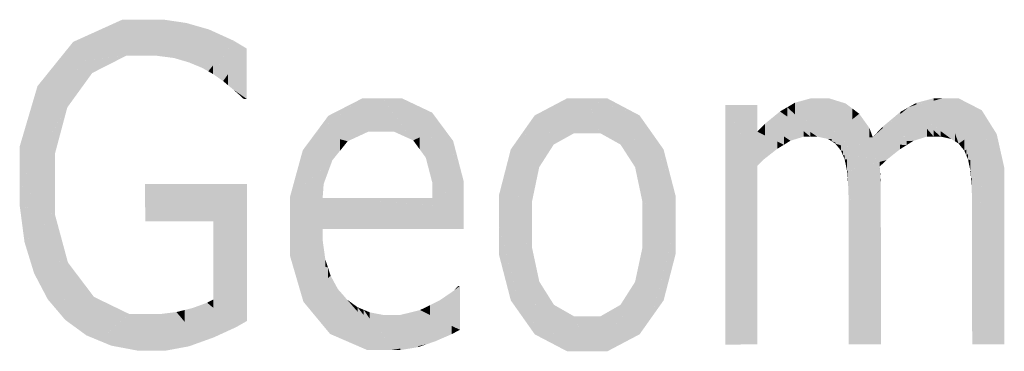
# Model space of a CAD drawing. Extents: x 64462 to 126444, y -56085 to -716.
# Tile 42 of 90: x 92081 to 92544, y -5933 to -5778. Entities that reach past the tile are written whole.
import ezdxf

# ---------------------------------------------------------------- set-up
doc = ezdxf.new("R2010")
doc.units = 0
doc.header["$LTSCALE"] = 11.25

# ---------------------------------------------------------------- blocks, each defined once
blk = doc.blocks.new('DwgObject-55396215-3381')
at = {"linetype": 'Continuous'}
for points in [[(47335.87, 21637.81), (47304.42, 21634.17), (47335.87, 21654.97)], [(47312.82, 21639.72), (47312.82, 21644.56), (47335.87, 21654.97)], [(47337.71, 21638.02), (47335.87, 21654.97), (47337.71, 21652.35)], [(47347.78, 21638.02), (47335.87, 21654.97), (47347.78, 21654.97)], [(47335.87, 21637.81), (47335.87, 21654.97), (47337.71, 21638.02)], [(47350.53, 21638.02), (47347.78, 21638.02), (47350.53, 21654.97)], [(47347.78, 21638.02), (47347.78, 21654.97), (47350.53, 21654.97)], [(47350.53, 21638.02), (47350.53, 21654.97), (47352.25, 21638.02)], [(47355.64, 21645.51), (47350.53, 21654.97), (47355.64, 21654.97)], [(47352.25, 21638.02), (47350.53, 21654.97), (47352.25, 21651.78)], [(47360.25, 21636.99), (47355.64, 21654.97), (47360.25, 21654.3)], [(47355.64, 21645.51), (47355.64, 21654.97), (47360.25, 21636.99)], [(47360.25, 21636.99), (47360.25, 21654.3), (47366.09, 21653.44)], [(47366.09, 21635.27), (47363.77, 21635.95), (47366.09, 21653.44)], [(47363.77, 21635.95), (47363.77, 21646.91), (47366.09, 21653.44)], [(47366.09, 21635.27), (47366.09, 21653.44), (47367.3, 21634.92)], [(47367.3, 21634.92), (47366.09, 21653.44), (47367.3, 21653.09)], [(47367.3, 21634.92), (47367.3, 21653.09), (47371.43, 21651.91)], [(47337.71, 21638.02), (47337.71, 21652.35), (47347.78, 21638.02)], [(47352.25, 21638.02), (47352.25, 21651.78), (47360.25, 21636.99)], [(47371.43, 21633.21), (47367.3, 21634.92), (47371.43, 21651.91)], [(47373.6, 21632.31), (47371.43, 21651.91), (47373.6, 21651.28)], [(47371.43, 21633.21), (47371.43, 21651.91), (47373.6, 21632.31)], [(47373.6, 21632.31), (47373.6, 21651.28), (47376.77, 21650.37)], [(47376.38, 21630.74), (47373.6, 21632.31), (47376.38, 21648.19)], [(47376.38, 21630.74), (47376.38, 21648.19), (47376.77, 21650.37)], [(47376.77, 21631.21), (47376.38, 21630.74), (47376.77, 21650.37)], [(47376.77, 21631.21), (47376.77, 21650.37), (47388.27, 21645.16)], [(47312.82, 21639.72), (47304.42, 21634.17), (47312.82, 21644.56)], [(47363.77, 21635.95), (47360.25, 21636.99), (47363.77, 21646.91)], [(47378.68, 21629.43), (47378.68, 21633.53), (47388.27, 21645.16)], [(47383.36, 21626.14), (47383.36, 21637.1), (47388.27, 21645.16)], [(47388.27, 21632.94), (47383.36, 21626.14), (47388.27, 21645.16)], [(47388.27, 21632.94), (47388.27, 21645.16), (47394.43, 21641.48)], [(47385.73, 21624.16), (47385.73, 21629.43), (47394.43, 21641.48)], [(47394.43, 21617.8), (47388.11, 21622.19), (47394.43, 21641.48)], [(47388.11, 21622.19), (47388.11, 21628.9), (47394.43, 21641.48)], [(47394.43, 21617.8), (47394.43, 21641.48), (47394.44, 21617.79)], [(47304.42, 21604.62), (47287.65, 21577.43), (47304.42, 21634.17)], [(47296.03, 21605.77), (47296.03, 21623.77), (47304.42, 21634.17)], [(47321.78, 21629.93), (47304.42, 21634.17), (47321.78, 21636.17)], [(47310.06, 21613.76), (47304.42, 21634.17), (47310.06, 21628.13)], [(47304.42, 21604.62), (47304.42, 21634.17), (47310.06, 21613.76)], [(47315.92, 21621.85), (47304.42, 21634.17), (47315.92, 21631.36)], [(47321.78, 21629.93), (47321.78, 21636.17), (47337.71, 21638.02)], [(47383.36, 21626.14), (47378.68, 21629.43), (47383.36, 21637.1)], [(47315.92, 21621.85), (47315.92, 21631.36), (47321.78, 21629.93)], [(47378.68, 21629.43), (47376.38, 21630.74), (47378.68, 21633.53)], [(47385.73, 21624.16), (47383.36, 21626.14), (47385.73, 21629.43)], [(47310.06, 21613.76), (47310.06, 21628.13), (47315.92, 21621.85)], [(47388.11, 21622.19), (47385.73, 21624.16), (47388.11, 21628.9)], [(47296.03, 21605.77), (47287.65, 21577.43), (47296.03, 21623.77)], [(47287.65, 21577.43), (47287.65, 21595.42), (47296.03, 21623.77)], [(47391.74, 21619), (47388.11, 21622.19), (47391.74, 21619.67)], [(47391.74, 21619), (47391.74, 21619.67), (47394.44, 21617.79)], [(47392.99, 21617.79), (47391.74, 21619), (47392.99, 21618.44)], [(47392.99, 21617.79), (47392.99, 21618.44), (47394.44, 21617.79)], [(47448.77, 21612.93), (47426.89, 21601.74), (47448.77, 21617.96)], [(47432.91, 21606.21), (47432.91, 21609.85), (47448.77, 21617.96)], [(47448.77, 21612.93), (47448.77, 21617.96), (47458.6, 21617.96)], [(47451.69, 21602.36), (47451.69, 21614.43), (47458.6, 21617.96)], [(47457.78, 21602.36), (47451.69, 21602.36), (47457.78, 21616.11)], [(47457.78, 21602.36), (47457.78, 21616.11), (47458.6, 21617.96)], [(47458.6, 21602.36), (47457.78, 21602.36), (47458.6, 21617.96)], [(47467.7, 21615.35), (47458.6, 21617.96), (47467.7, 21617.97)], [(47463.82, 21602.37), (47458.6, 21617.96), (47463.82, 21610.74)], [(47472.83, 21598.29), (47458.6, 21617.96), (47472.83, 21611.23)], [(47481.75, 21607.01), (47458.6, 21617.96), (47481.75, 21611.32)], [(47458.6, 21602.36), (47458.6, 21617.96), (47463.82, 21602.37)], [(47467.7, 21615.35), (47467.7, 21617.97), (47481.75, 21611.32)], [(47545.18, 21603.17), (47530, 21610), (47545.18, 21618)], [(47548.56, 21601.65), (47545.18, 21618), (47548.56, 21618)], [(47545.18, 21603.17), (47545.18, 21618), (47548.56, 21601.65)], [(47554.74, 21601.65), (47548.56, 21601.65), (47554.74, 21618)], [(47548.56, 21601.65), (47548.56, 21618), (47554.74, 21618)], [(47554.74, 21601.65), (47554.74, 21618), (47554.74, 21601.65)], [(47560.84, 21601.65), (47554.74, 21618), (47560.84, 21609.55)], [(47570.38, 21596.34), (47554.74, 21618), (47570.38, 21609.75)], [(47579.34, 21605.02), (47554.74, 21618), (47579.34, 21610.02)], [(47564.22, 21614.93), (47554.74, 21618), (47564.22, 21618)], [(47554.74, 21601.65), (47554.74, 21618), (47554.74, 21617.98)], [(47554.74, 21601.65), (47554.74, 21617.98), (47560.84, 21601.65)], [(47564.22, 21614.93), (47564.22, 21618), (47579.34, 21610.02)], [(47652.46, 21610.42), (47648.94, 21613.9), (47652.46, 21615.97)], [(47659.97, 21604.59), (47652.46, 21615.97), (47659.97, 21618.04)], [(47652.46, 21610.42), (47652.46, 21615.97), (47662.97, 21600.04)], [(47662.97, 21600.04), (47659.97, 21618.04), (47662.97, 21618.04)], [(47659.97, 21604.59), (47659.97, 21618.04), (47662.97, 21600.04)], [(47662.97, 21600.04), (47662.97, 21618.04), (47663.96, 21618.04)], [(47663.96, 21599.83), (47662.97, 21600.04), (47663.96, 21618.04)], [(47667.97, 21598.96), (47663.96, 21618.04), (47667.97, 21618.04)], [(47663.96, 21599.83), (47663.96, 21618.04), (47667.97, 21598.96)], [(47668.55, 21600.11), (47667.97, 21598.96), (47668.55, 21618.04)], [(47667.97, 21598.96), (47667.97, 21618.04), (47668.55, 21618.04)], [(47676.34, 21609.26), (47667.97, 21598.96), (47676.34, 21615.62)], [(47668.55, 21600.11), (47668.55, 21618.04), (47676.34, 21615.62)], [(47676.34, 21609.26), (47676.34, 21615.62), (47679.55, 21613.2)], [(47722.04, 21601.9), (47705.85, 21613.77), (47722.04, 21618.06)], [(47717.73, 21616.92), (47705.85, 21613.77), (47717.73, 21618.06)], [(47709.63, 21615.14), (47705.85, 21613.77), (47709.63, 21615.91)], [(47709.63, 21615.14), (47709.63, 21615.91), (47717.73, 21618.06)], [(47717.73, 21616.92), (47717.73, 21618.06), (47722.04, 21618.06)], [(47729.45, 21596.93), (47722.04, 21618.06), (47729.45, 21618.06)], [(47727.78, 21597.85), (47722.04, 21618.06), (47727.78, 21601.68)], [(47726.05, 21598.96), (47722.04, 21618.06), (47726.05, 21603.95)], [(47722.04, 21601.9), (47722.04, 21618.06), (47726.05, 21598.96)], [(47729.52, 21596.74), (47729.45, 21618.06), (47729.52, 21618.03)], [(47729.45, 21596.93), (47729.45, 21618.06), (47729.52, 21596.74)], [(47729.52, 21596.74), (47729.52, 21618.03), (47740.39, 21612.45)], [(47304.21, 21591.88), (47304.21, 21604.27), (47310.06, 21613.76)], [(47451.69, 21602.36), (47426.89, 21601.74), (47451.69, 21614.43)], [(47472.83, 21598.29), (47472.83, 21611.23), (47486.69, 21604.68)], [(47481.75, 21607.01), (47481.75, 21611.32), (47486.69, 21604.68)], [(47634.8, 21602.39), (47619.68, 21614.87), (47634.8, 21614.88)], [(47634.8, 21593.74), (47619.68, 21614.87), (47634.8, 21602.39)], [(47634.81, 21586.42), (47619.68, 21614.87), (47634.81, 21593.73)], [(47619.72, 21502.37), (47619.68, 21614.87), (47619.72, 21614.79)], [(47619.72, 21502.37), (47619.72, 21614.79), (47634.81, 21586.42)], [(47634.8, 21602.39), (47634.8, 21614.88), (47634.8, 21602.39)], [(47645.41, 21603.74), (47638.35, 21606.07), (47645.41, 21611.83)], [(47648.94, 21609.46), (47645.41, 21611.83), (47648.94, 21613.9)], [(47659.71, 21600.04), (47645.41, 21611.83), (47659.71, 21602.23)], [(47656.61, 21600.04), (47645.41, 21611.83), (47656.61, 21602.6)], [(47645.41, 21603.74), (47645.41, 21611.83), (47656.61, 21600.04)], [(47648.94, 21609.46), (47648.94, 21613.9), (47662.97, 21600.04)], [(47679.55, 21608.22), (47667.97, 21598.96), (47679.55, 21613.2)], [(47679.55, 21608.22), (47679.55, 21613.2), (47682.75, 21610.78)], [(47705.85, 21599.97), (47689.1, 21599.79), (47705.85, 21613.77)], [(47702.06, 21610.61), (47689.1, 21599.79), (47702.06, 21611.62)], [(47693.69, 21603.98), (47693.69, 21604.64), (47702.06, 21611.62)], [(47702.06, 21610.61), (47702.06, 21611.62), (47705.85, 21613.77)], [(47721.05, 21600.06), (47705.85, 21613.77), (47721.05, 21602.62)], [(47717.79, 21600.06), (47705.85, 21613.77), (47717.79, 21603)], [(47714.61, 21600.06), (47705.85, 21613.77), (47714.61, 21603.72)], [(47705.85, 21599.97), (47705.85, 21613.77), (47714.61, 21600.06)], [(47740.39, 21604.36), (47729.52, 21596.74), (47740.39, 21612.45)], [(47740.39, 21604.36), (47740.39, 21612.45), (47743.91, 21606.84)], [(47432.91, 21606.21), (47426.89, 21601.74), (47432.91, 21609.85)], [(47463.82, 21602.37), (47463.82, 21610.74), (47472.83, 21598.29)], [(47530, 21601.93), (47524.37, 21602.02), (47530, 21610)], [(47530, 21601.93), (47530, 21610), (47548.56, 21601.65)], [(47560.84, 21601.65), (47560.84, 21609.55), (47570.38, 21596.34)], [(47570.38, 21596.34), (47570.38, 21609.75), (47584.99, 21602.04)], [(47579.34, 21605.02), (47579.34, 21610.02), (47584.99, 21602.04)], [(47682.75, 21602.83), (47667.97, 21598.96), (47682.75, 21610.78)], [(47682.75, 21602.83), (47682.75, 21610.78), (47687.53, 21604.08)], [(47732.18, 21593.46), (47732.18, 21598.61), (47743.91, 21606.84)], [(47743.91, 21599.43), (47732.18, 21593.46), (47743.91, 21606.84)], [(47743.91, 21599.43), (47743.91, 21606.84), (47747.44, 21601.22)], [(47304.21, 21591.88), (47287.65, 21577.43), (47304.21, 21604.27)], [(47426.89, 21582.11), (47414.85, 21571.73), (47426.89, 21601.74)], [(47420.87, 21586.73), (47420.87, 21593.64), (47426.89, 21601.74)], [(47442, 21597.88), (47426.89, 21601.74), (47442, 21602.12)], [(47434.78, 21588.92), (47426.89, 21601.74), (47434.78, 21596.02)], [(47426.89, 21582.11), (47426.89, 21601.74), (47434.78, 21588.92)], [(47438.39, 21593.4), (47426.89, 21601.74), (47438.39, 21598.8)], [(47442, 21597.88), (47442, 21602.12), (47451.69, 21602.36)], [(47475.8, 21594.22), (47475.8, 21599.66), (47486.69, 21604.68)], [(47478.76, 21590.14), (47478.76, 21597.06), (47486.69, 21604.68)], [(47481.77, 21578.62), (47481.77, 21595.66), (47486.69, 21604.68)], [(47486.69, 21574.73), (47481.77, 21578.62), (47486.69, 21604.68)], [(47486.69, 21574.73), (47486.69, 21604.68), (47496.58, 21566.9)], [(47496.57, 21566.92), (47486.69, 21604.68), (47496.57, 21579.14)], [(47491.63, 21591.92), (47486.69, 21604.68), (47491.63, 21598.03)], [(47524.37, 21574.6), (47513.14, 21558.53), (47524.37, 21602.02)], [(47518.75, 21580.26), (47518.75, 21594.03), (47524.37, 21602.02)], [(47535.56, 21591.02), (47524.37, 21602.02), (47535.56, 21597.66)], [(47532.14, 21585.7), (47524.37, 21602.02), (47532.14, 21594.37)], [(47524.37, 21574.6), (47524.37, 21602.02), (47532.14, 21585.7)], [(47538.97, 21596.33), (47524.37, 21602.02), (47538.97, 21601.79)], [(47538.97, 21596.33), (47538.97, 21601.79), (47548.56, 21601.65)], [(47573.82, 21591.03), (47573.82, 21597.68), (47584.99, 21602.04)], [(47577.25, 21585.72), (47577.25, 21594.42), (47584.99, 21602.04)], [(47580.69, 21569.49), (47580.69, 21592.98), (47584.99, 21602.04)], [(47584.99, 21566.48), (47580.69, 21569.49), (47584.99, 21602.04)], [(47584.99, 21566.48), (47584.99, 21602.04), (47596.3, 21558.57)], [(47596.29, 21558.59), (47584.99, 21602.04), (47596.29, 21572.32)], [(47590.64, 21587.19), (47584.99, 21602.04), (47590.64, 21594.06)], [(47638.35, 21600.63), (47634.8, 21602.39), (47638.35, 21606.07)], [(47644.14, 21594.29), (47634.8, 21602.39), (47644.14, 21597.76)], [(47634.8, 21593.74), (47634.8, 21602.39), (47637.91, 21589.4)], [(47637.91, 21589.4), (47634.8, 21602.39), (47637.91, 21599.69)], [(47650.38, 21598.12), (47638.35, 21606.07), (47650.38, 21602.1)], [(47647.26, 21596.2), (47638.35, 21606.07), (47647.26, 21600.18)], [(47638.35, 21600.63), (47638.35, 21606.07), (47647.26, 21596.2)], [(47650.38, 21598.12), (47650.38, 21602.1), (47656.61, 21600.04)], [(47656.61, 21600.04), (47656.61, 21602.6), (47659.71, 21600.04)], [(47659.71, 21600.04), (47659.71, 21602.23), (47662.97, 21600.04)], [(47687.53, 21599.73), (47667.97, 21598.96), (47687.53, 21604.08)], [(47687.53, 21599.73), (47687.53, 21604.08), (47689.1, 21599.79)], [(47693.69, 21603.98), (47689.1, 21599.79), (47693.69, 21604.64)], [(47714.61, 21600.06), (47714.61, 21603.72), (47717.79, 21600.06)], [(47717.79, 21600.06), (47717.79, 21603), (47721.05, 21600.06)], [(47721.05, 21600.06), (47721.05, 21602.62), (47726.05, 21598.96)], [(47726.05, 21598.96), (47726.05, 21603.95), (47727.78, 21597.85)], [(47727.78, 21597.85), (47727.78, 21601.68), (47729.52, 21596.74)], [(47438.39, 21593.4), (47438.39, 21598.8), (47442, 21597.88)], [(47475.8, 21594.22), (47472.83, 21598.29), (47475.8, 21599.66)], [(47478.76, 21590.14), (47475.8, 21594.22), (47478.76, 21597.06)], [(47491.63, 21591.92), (47491.63, 21598.03), (47496.57, 21579.14)], [(47535.56, 21591.02), (47535.56, 21597.66), (47538.97, 21596.33)], [(47573.82, 21591.03), (47570.38, 21596.34), (47573.82, 21597.68)], [(47637.91, 21589.4), (47637.91, 21599.69), (47644.14, 21594.29)], [(47644.14, 21594.29), (47644.14, 21597.76), (47647.26, 21596.2)], [(47647.26, 21596.2), (47647.26, 21600.18), (47650.38, 21598.12)], [(47689.1, 21598.49), (47667.97, 21598.96), (47689.1, 21599.79)], [(47669.7, 21597.88), (47667.97, 21598.96), (47669.7, 21598.92)], [(47669.7, 21597.88), (47669.7, 21598.92), (47708.24, 21598.07)], [(47705.06, 21596.07), (47669.7, 21597.88), (47705.06, 21598.05)], [(47701.87, 21594.08), (47669.7, 21597.88), (47701.87, 21596.24)], [(47695.51, 21589.02), (47669.7, 21597.88), (47695.51, 21594.83)], [(47671.44, 21596.79), (47669.7, 21597.88), (47671.44, 21597.28)], [(47671.44, 21596.79), (47671.44, 21597.28), (47695.51, 21589.02)], [(47708.24, 21598.07), (47689.1, 21599.79), (47708.24, 21599.99)], [(47689.1, 21598.49), (47689.1, 21599.79), (47708.24, 21598.07)], [(47705.06, 21596.07), (47705.06, 21598.05), (47708.24, 21598.07)], [(47708.24, 21598.07), (47708.24, 21599.99), (47714.61, 21600.06)], [(47732.18, 21593.46), (47729.52, 21596.74), (47732.18, 21598.61)], [(47733.11, 21591.3), (47733.11, 21593.94), (47747.44, 21601.22)], [(47733.95, 21589.28), (47733.95, 21591.89), (47747.44, 21601.22)], [(47747.44, 21586.31), (47733.95, 21589.28), (47747.44, 21601.22)], [(47747.44, 21586.31), (47747.44, 21601.22), (47750.97, 21585.53)], [(47287.65, 21577.43), (47287.65, 21595.4), (47287.65, 21595.42)], [(47420.87, 21586.73), (47414.85, 21571.73), (47420.87, 21593.64)], [(47434.78, 21588.92), (47434.78, 21596.02), (47438.39, 21593.4)], [(47481.77, 21578.62), (47478.76, 21590.14), (47481.77, 21595.66)], [(47518.75, 21580.26), (47513.14, 21558.53), (47518.75, 21594.03)], [(47513.14, 21558.53), (47513.14, 21572.31), (47518.75, 21594.03)], [(47532.14, 21585.7), (47532.14, 21594.37), (47535.56, 21591.02)], [(47577.25, 21585.72), (47573.82, 21591.03), (47577.25, 21594.42)], [(47580.69, 21569.49), (47577.25, 21585.72), (47580.69, 21592.98)], [(47590.64, 21587.19), (47590.64, 21594.06), (47596.29, 21572.32)], [(47634.81, 21586.42), (47634.81, 21593.73), (47637.91, 21589.4)], [(47674.1, 21593.54), (47671.44, 21596.79), (47674.1, 21595.93)], [(47674.1, 21593.54), (47674.1, 21595.93), (47695.51, 21589.02)], [(47675.03, 21591.38), (47674.1, 21593.54), (47675.03, 21593.35)], [(47675.03, 21591.38), (47675.03, 21593.35), (47695.51, 21589.02)], [(47695.51, 21589.02), (47695.51, 21594.83), (47701.87, 21594.08)], [(47701.87, 21594.08), (47701.87, 21596.24), (47705.06, 21596.07)], [(47733.11, 21591.3), (47732.18, 21593.46), (47733.11, 21593.94)], [(47304.21, 21578.09), (47287.65, 21577.43), (47304.21, 21591.88)], [(47304.21, 21578.09), (47304.21, 21591.88), (47304.21, 21578.09)], [(47430.7, 21577.8), (47430.7, 21585.39), (47434.78, 21588.92)], [(47675.87, 21589.36), (47675.03, 21591.38), (47675.87, 21591.28)], [(47675.87, 21589.36), (47675.87, 21591.28), (47695.51, 21589.02)], [(47676.98, 21584), (47675.87, 21589.36), (47676.98, 21589.34)], [(47676.98, 21584), (47676.98, 21589.34), (47695.51, 21589.02)], [(47692.32, 21585.94), (47676.98, 21584), (47692.32, 21588.15)], [(47692.32, 21585.94), (47692.32, 21588.15), (47695.51, 21589.02)], [(47733.95, 21589.28), (47733.11, 21591.3), (47733.95, 21591.89)], [(47735.06, 21583.89), (47733.95, 21589.28), (47735.06, 21589.04)], [(47735.06, 21583.89), (47735.06, 21589.04), (47750.97, 21585.53)], [(47430.7, 21577.8), (47414.85, 21571.73), (47430.7, 21585.39)], [(47528.73, 21569.47), (47528.73, 21580.83), (47532.14, 21585.7)], [(47634.81, 21502.38), (47619.72, 21502.37), (47634.81, 21586.42)], [(47634.81, 21502.38), (47634.81, 21586.42), (47634.84, 21502.38)], [(47677.25, 21580.65), (47676.98, 21584), (47677.25, 21584.03)], [(47677.25, 21580.65), (47677.25, 21584.03), (47692.32, 21585.94)], [(47692.32, 21584.75), (47677.25, 21580.65), (47692.32, 21585.94)], [(47692.45, 21582.07), (47677.25, 21580.65), (47692.45, 21584.78)], [(47692.32, 21584.75), (47692.32, 21585.94), (47692.45, 21584.78)], [(47692.45, 21582.07), (47692.45, 21584.78), (47692.65, 21582.09)], [(47735.33, 21580.52), (47735.06, 21583.89), (47735.33, 21583.92)], [(47735.33, 21580.52), (47735.33, 21583.92), (47750.97, 21585.53)], [(47735.59, 21577.14), (47735.59, 21580.6), (47750.97, 21585.53)], [(47750.97, 21575.46), (47735.59, 21577.14), (47750.97, 21585.53)], [(47750.97, 21575.46), (47750.97, 21585.53), (47750.97, 21575.46)], [(47481.81, 21571.17), (47481.77, 21578.62), (47481.81, 21578.59)], [(47481.81, 21571.17), (47481.81, 21578.59), (47496.58, 21566.9)], [(47496.57, 21566.92), (47496.57, 21579.14), (47496.58, 21566.9)], [(47528.73, 21569.47), (47513.14, 21558.53), (47528.73, 21580.83)], [(47692.65, 21580.55), (47677.25, 21580.65), (47692.65, 21582.09)], [(47677.51, 21577.3), (47677.25, 21580.65), (47677.51, 21580.64)], [(47677.51, 21577.3), (47677.51, 21580.64), (47692.73, 21580.55)], [(47692.73, 21579.01), (47677.51, 21577.3), (47692.73, 21580.55)], [(47692.81, 21575.97), (47677.51, 21577.3), (47692.81, 21579.02)], [(47692.65, 21580.55), (47692.65, 21582.09), (47692.73, 21580.55)], [(47692.73, 21579.01), (47692.73, 21580.55), (47692.81, 21579.02)], [(47692.81, 21575.97), (47692.81, 21579.02), (47692.89, 21575.97)], [(47735.59, 21577.14), (47735.33, 21580.52), (47735.59, 21580.6)], [(47304.21, 21563.54), (47287.65, 21577.43), (47304.21, 21578.09)], [(47287.66, 21567.61), (47287.65, 21577.43), (47287.66, 21577.42)], [(47287.66, 21567.61), (47287.66, 21577.42), (47304.22, 21563.53)], [(47304.21, 21563.54), (47304.21, 21578.09), (47304.22, 21563.53)], [(47378.74, 21560.18), (47346.69, 21577.72), (47378.74, 21577.73)], [(47346.7, 21560.17), (47346.69, 21577.72), (47346.7, 21577.72)], [(47346.7, 21560.17), (47346.7, 21577.72), (47378.74, 21560.18)], [(47378.74, 21560.18), (47378.74, 21577.73), (47394.57, 21577.74)], [(47378.75, 21523.52), (47378.75, 21560.2), (47394.57, 21577.74)], [(47389.68, 21510.61), (47389.68, 21560.98), (47394.57, 21577.74)], [(47394.57, 21513.42), (47389.68, 21510.61), (47394.57, 21577.74)], [(47394.57, 21513.42), (47394.57, 21577.74), (47394.6, 21513.43)], [(47430.21, 21571.15), (47414.85, 21571.73), (47430.21, 21577.61)], [(47430.21, 21571.15), (47430.21, 21577.61), (47430.7, 21577.8)], [(47692.89, 21574.46), (47677.51, 21577.3), (47692.89, 21575.97)], [(47677.77, 21570.22), (47677.51, 21577.3), (47677.77, 21577.25)], [(47677.77, 21570.22), (47677.77, 21577.25), (47692.89, 21574.46)], [(47677.78, 21566.49), (47677.78, 21570.22), (47692.89, 21574.46)], [(47677.8, 21502.4), (47677.8, 21566.5), (47692.89, 21574.46)], [(47692.89, 21502.4), (47677.8, 21502.4), (47692.89, 21574.46)], [(47692.89, 21574.46), (47692.89, 21575.97), (47692.89, 21574.46)], [(47692.89, 21502.4), (47692.89, 21574.46), (47692.92, 21502.4)], [(47735.85, 21570.14), (47735.59, 21577.14), (47735.85, 21577.11)], [(47735.85, 21570.14), (47735.85, 21577.11), (47750.97, 21575.46)], [(47735.86, 21566.51), (47735.86, 21570.14), (47750.97, 21575.46)], [(47735.88, 21502.42), (47735.88, 21566.52), (47750.97, 21575.46)], [(47750.97, 21502.42), (47735.88, 21502.42), (47750.97, 21575.46)], [(47750.97, 21502.42), (47750.97, 21575.46), (47751, 21502.42)], [(47430.21, 21556.61), (47414.85, 21571.73), (47430.21, 21571.15)], [(47414.86, 21557.94), (47414.85, 21571.73), (47414.86, 21571.73)], [(47414.86, 21557.94), (47414.86, 21571.73), (47430.22, 21556.6)], [(47481.81, 21567.85), (47430.21, 21571.15), (47481.81, 21571.17)], [(47430.21, 21556.61), (47430.21, 21571.15), (47430.22, 21556.6)], [(47430.22, 21556.6), (47430.21, 21571.15), (47430.22, 21571.15)], [(47496.58, 21556.63), (47430.21, 21571.15), (47496.58, 21566.9)], [(47430.22, 21556.6), (47430.22, 21571.15), (47496.58, 21556.63)], [(47481.81, 21567.85), (47481.81, 21571.17), (47496.58, 21566.9)], [(47513.14, 21558.53), (47513.13, 21572.29), (47513.14, 21572.31)], [(47528.73, 21558.54), (47513.14, 21558.53), (47528.73, 21569.47)], [(47528.73, 21558.54), (47528.73, 21569.47), (47528.74, 21558.54)], [(47580.7, 21558.56), (47580.69, 21569.49), (47580.7, 21569.48)], [(47580.7, 21558.56), (47580.7, 21569.48), (47596.3, 21558.57)], [(47596.29, 21558.59), (47596.29, 21572.32), (47596.3, 21558.57)], [(47677.78, 21566.49), (47677.77, 21570.22), (47677.78, 21570.22)], [(47735.86, 21566.51), (47735.85, 21570.14), (47735.86, 21570.14)], [(47289.92, 21550.47), (47287.66, 21567.61), (47289.92, 21567.05)], [(47289.92, 21550.47), (47289.92, 21567.05), (47304.22, 21563.53)], [(47496.58, 21556.63), (47496.58, 21566.9), (47496.58, 21556.63)], [(47677.8, 21502.4), (47677.78, 21566.49), (47677.8, 21566.5)], [(47735.88, 21502.42), (47735.86, 21566.51), (47735.88, 21566.52)], [(47292.18, 21543.15), (47292.18, 21552.53), (47304.22, 21563.53)], [(47304.22, 21541.66), (47292.18, 21543.15), (47304.22, 21563.53)], [(47304.22, 21541.66), (47304.22, 21563.53), (47310.35, 21540.9)], [(47378.75, 21523.52), (47378.74, 21560.18), (47378.75, 21560.2)], [(47389.68, 21510.61), (47378.75, 21523.52), (47389.68, 21560.98)], [(47430.22, 21551.42), (47414.86, 21557.94), (47430.22, 21556.6)], [(47414.86, 21544), (47414.86, 21557.94), (47414.86, 21557.94)], [(47414.86, 21544), (47414.86, 21557.94), (47430.22, 21551.42)], [(47430.22, 21551.42), (47430.22, 21556.6), (47430.22, 21551.42)], [(47528.74, 21547.97), (47513.14, 21558.53), (47528.74, 21558.54)], [(47524.41, 21515.11), (47513.14, 21558.53), (47524.41, 21550.9)], [(47513.14, 21544.78), (47513.14, 21558.53), (47513.14, 21558.51)], [(47513.14, 21544.78), (47513.14, 21558.51), (47524.41, 21515.11)], [(47528.74, 21547.97), (47528.74, 21558.54), (47528.74, 21547.97)], [(47580.7, 21536.64), (47580.7, 21547.89), (47596.3, 21558.57)], [(47580.7, 21547.89), (47580.7, 21558.56), (47596.3, 21558.57)], [(47580.7, 21547.89), (47580.7, 21558.56), (47580.7, 21558.56)], [(47585.02, 21515.13), (47585.02, 21542.72), (47596.3, 21558.57)], [(47590.67, 21523.09), (47590.67, 21536.87), (47596.3, 21558.57)], [(47596.3, 21544.79), (47590.67, 21523.09), (47596.3, 21558.57)], [(47596.3, 21544.79), (47596.3, 21558.57), (47596.3, 21544.81)], [(47292.18, 21543.15), (47289.92, 21550.47), (47292.18, 21552.53)], [(47430.22, 21542.51), (47414.86, 21544), (47430.22, 21551.42)], [(47430.22, 21542.51), (47430.22, 21551.42), (47431.47, 21542.39)], [(47524.41, 21515.11), (47524.41, 21550.9), (47528.74, 21547.97)], [(47528.74, 21524.49), (47524.41, 21515.11), (47528.74, 21547.97)], [(47528.74, 21524.49), (47528.74, 21547.97), (47532.18, 21531.93)], [(47580.7, 21536.64), (47577.25, 21531.8), (47580.7, 21547.89)], [(47294.44, 21535.82), (47292.18, 21543.15), (47294.44, 21542.87)], [(47294.44, 21535.82), (47294.44, 21542.87), (47310.35, 21540.9)], [(47431.47, 21538.92), (47414.86, 21544), (47431.47, 21542.39)], [(47421.16, 21522.48), (47414.86, 21544), (47421.16, 21542.07)], [(47421.16, 21522.48), (47421.16, 21542.07), (47432.72, 21538.54)], [(47431.47, 21538.92), (47431.47, 21542.39), (47432.72, 21538.54)], [(47518.78, 21523.07), (47513.14, 21544.78), (47518.78, 21529.94)], [(47585.02, 21515.13), (47577.25, 21531.8), (47585.02, 21542.72)], [(47300.85, 21523.62), (47294.44, 21535.82), (47300.85, 21537.87)], [(47300.85, 21523.62), (47300.85, 21537.87), (47310.35, 21540.9)], [(47305, 21518.74), (47305, 21531.17), (47310.35, 21540.9)], [(47310.35, 21525.31), (47305, 21518.74), (47310.35, 21540.9)], [(47310.35, 21525.31), (47310.35, 21540.9), (47316.47, 21532.82)], [(47432.72, 21533.5), (47421.16, 21522.48), (47432.72, 21538.54)], [(47432.72, 21533.5), (47432.72, 21538.54), (47433.98, 21534.69)], [(47590.67, 21523.09), (47585.02, 21515.13), (47590.67, 21536.87)], [(47316.47, 21522.65), (47305, 21518.74), (47316.47, 21532.82)], [(47316.47, 21522.65), (47316.47, 21532.82), (47322.6, 21524.74)], [(47433.98, 21523.74), (47427.44, 21514.9), (47433.98, 21534.69)], [(47427.44, 21514.9), (47427.44, 21528.47), (47433.98, 21534.69)], [(47433.98, 21523.74), (47433.98, 21534.69), (47437.4, 21528.38)], [(47305, 21518.74), (47300.85, 21523.62), (47305, 21531.17)], [(47427.44, 21514.9), (47421.16, 21522.48), (47427.44, 21528.47)], [(47433.73, 21507.33), (47433.73, 21523.41), (47437.4, 21528.38)], [(47437.4, 21519), (47433.73, 21507.33), (47437.4, 21528.38)], [(47437.4, 21519), (47437.4, 21528.38), (47439.58, 21525.92)], [(47492.01, 21513.38), (47485.38, 21523.17), (47492.01, 21527.7)], [(47494.79, 21509.31), (47492.01, 21527.7), (47494.79, 21529.93)], [(47493.98, 21529.28), (47492.01, 21527.7), (47493.98, 21529.93)], [(47492.01, 21513.38), (47492.01, 21527.7), (47494.8, 21509.26)], [(47493.98, 21529.28), (47493.98, 21529.93), (47494.79, 21529.93)], [(47494.79, 21509.31), (47494.79, 21529.93), (47494.8, 21509.26)], [(47518.78, 21523.07), (47518.78, 21529.94), (47524.41, 21515.11)], [(47532.18, 21522.99), (47524.41, 21515.11), (47532.18, 21531.93)], [(47532.18, 21522.99), (47532.18, 21531.93), (47535.62, 21526.47)], [(47577.25, 21522.92), (47573.8, 21526.38), (47577.25, 21531.8)], [(47577.25, 21522.92), (47577.25, 21531.8), (47585.02, 21515.13)], [(47309.11, 21513.91), (47309.11, 21520.14), (47322.6, 21524.74)], [(47319.06, 21506.66), (47319.06, 21521.9), (47322.6, 21524.74)], [(47322.6, 21505.2), (47319.06, 21506.66), (47322.6, 21524.74)], [(47322.6, 21505.2), (47322.6, 21524.74), (47324.9, 21504.25)], [(47324.9, 21504.25), (47322.6, 21524.74), (47324.9, 21523.63)], [(47324.9, 21504.25), (47324.9, 21523.63), (47339.28, 21516.67)], [(47378.75, 21519.62), (47375.85, 21522.01), (47378.75, 21523.52)], [(47378.75, 21519.62), (47378.75, 21523.52), (47389.68, 21510.61)], [(47433.73, 21507.33), (47427.44, 21514.9), (47433.73, 21523.41)], [(47439.58, 21519.23), (47433.73, 21507.33), (47439.58, 21525.92)], [(47441.68, 21505.23), (47433.73, 21507.33), (47441.68, 21523.5)], [(47439.58, 21519.23), (47439.58, 21525.92), (47441.68, 21523.5)], [(47446.66, 21517.8), (47441.68, 21523.5), (47446.66, 21519.88)], [(47441.68, 21505.23), (47441.68, 21523.5), (47462.41, 21499.76)], [(47485.38, 21517.03), (47480.73, 21520.87), (47485.38, 21523.17)], [(47485.38, 21517.03), (47485.38, 21523.17), (47494.8, 21509.26)], [(47535.62, 21519.62), (47524.41, 21515.11), (47535.62, 21526.47)], [(47535.62, 21519.62), (47535.62, 21526.47), (47539.06, 21521.01)], [(47573.8, 21519.6), (47570.35, 21520.97), (47573.8, 21526.38)], [(47573.8, 21519.6), (47573.8, 21526.38), (47585.02, 21515.13)], [(47309.11, 21513.91), (47305, 21518.74), (47309.11, 21520.14)], [(47319.06, 21506.66), (47309.11, 21513.91), (47319.06, 21521.9)], [(47365.26, 21513.03), (47361.41, 21517.63), (47365.26, 21518.59)], [(47369.11, 21511.26), (47365.26, 21518.59), (47369.11, 21519.54)], [(47365.26, 21513.03), (47365.26, 21518.59), (47373.13, 21503.61)], [(47375.85, 21510.05), (47369.11, 21519.54), (47375.85, 21522.01)], [(47373.13, 21503.61), (47369.11, 21519.54), (47373.13, 21513.89)], [(47369.11, 21511.26), (47369.11, 21519.54), (47373.13, 21503.61)], [(47378.95, 21505.7), (47375.85, 21522.01), (47378.95, 21519.46)], [(47375.85, 21510.05), (47375.85, 21522.01), (47378.95, 21505.7)], [(47378.95, 21505.7), (47378.95, 21519.46), (47389.68, 21510.61)], [(47446.66, 21517.8), (47446.66, 21519.88), (47462.41, 21499.76)], [(47449.54, 21516.2), (47446.66, 21519.88), (47449.54, 21518.68)], [(47449.54, 21516.2), (47449.54, 21518.68), (47462.41, 21499.76)], [(47452.42, 21514.44), (47449.54, 21518.68), (47452.42, 21517.47)], [(47476.07, 21505.95), (47466.83, 21516.27), (47476.07, 21518.57)], [(47480.73, 21516.25), (47476.07, 21518.57), (47480.73, 21520.87)], [(47490.97, 21507.24), (47476.07, 21518.57), (47490.97, 21511.16)], [(47483.16, 21503.86), (47476.07, 21518.57), (47483.16, 21513.18)], [(47479.17, 21502.49), (47476.07, 21518.57), (47479.17, 21512.14)], [(47476.07, 21505.95), (47476.07, 21518.57), (47479.17, 21502.49)], [(47480.73, 21516.25), (47480.73, 21520.87), (47494.8, 21509.26)], [(47539.06, 21507.44), (47524.41, 21515.11), (47539.06, 21521.01)], [(47548.63, 21507.72), (47539.06, 21521.01), (47548.63, 21515.55)], [(47539.06, 21507.44), (47539.06, 21521.01), (47554.78, 21499.2)], [(47570.35, 21515.39), (47560.84, 21515.55), (47570.35, 21520.97)], [(47570.35, 21515.39), (47570.35, 21520.97), (47585.02, 21515.13)], [(47330.75, 21501.83), (47330.75, 21509.29), (47339.28, 21516.67)], [(47339.28, 21500.23), (47330.75, 21501.83), (47339.28, 21516.67)], [(47339.28, 21500.23), (47339.28, 21516.67), (47343.6, 21499.42)], [(47343.6, 21499.42), (47339.28, 21516.67), (47343.6, 21510.09)], [(47349.83, 21500.6), (47339.28, 21516.67), (47349.83, 21516.67)], [(47353.7, 21505.94), (47349.83, 21516.67), (47353.7, 21516.67)], [(47350.61, 21499.42), (47349.83, 21516.67), (47350.61, 21514.52)], [(47349.83, 21500.6), (47349.83, 21516.67), (47350.61, 21499.42)], [(47350.61, 21499.42), (47350.61, 21514.52), (47356.05, 21499.43)], [(47361.41, 21508.08), (47353.7, 21516.67), (47361.41, 21517.63)], [(47353.7, 21505.94), (47353.7, 21516.67), (47356.05, 21499.43)], [(47356.05, 21499.43), (47353.7, 21516.67), (47356.05, 21514.06)], [(47356.05, 21499.43), (47356.05, 21514.06), (47367.31, 21501.52)], [(47361.41, 21508.08), (47361.41, 21517.63), (47367.31, 21501.52)], [(47367.31, 21501.52), (47361.41, 21517.63), (47367.31, 21510.58)], [(47373.13, 21503.61), (47373.13, 21513.89), (47378.95, 21505.7)], [(47452.42, 21514.44), (47452.42, 21517.47), (47462.41, 21499.76)], [(47458.77, 21506.22), (47452.42, 21517.47), (47458.77, 21516.26)], [(47458.77, 21506.22), (47458.77, 21516.26), (47462.41, 21499.76)], [(47462.23, 21500.58), (47458.77, 21516.26), (47462.23, 21516.26)], [(47462.23, 21500.58), (47462.23, 21516.26), (47462.41, 21499.76)], [(47462.41, 21499.76), (47462.23, 21516.26), (47462.41, 21516.26)], [(47462.41, 21499.76), (47462.41, 21516.26), (47466.83, 21516.27)], [(47466.83, 21500.48), (47462.41, 21499.76), (47466.83, 21516.27)], [(47466.83, 21500.48), (47466.83, 21516.27), (47479.17, 21502.49)], [(47530.04, 21507.15), (47524.41, 21515.11), (47530.04, 21512.16)], [(47548.63, 21507.72), (47548.63, 21515.55), (47554.78, 21499.2)], [(47554.78, 21499.22), (47548.63, 21515.55), (47554.78, 21515.55)], [(47554.78, 21499.2), (47554.78, 21515.55), (47554.78, 21515.55)], [(47554.78, 21499.2), (47554.78, 21515.55), (47560.84, 21515.55)], [(47560.84, 21499.2), (47554.78, 21499.2), (47560.84, 21515.55)], [(47554.78, 21499.22), (47554.78, 21515.55), (47554.78, 21499.2)], [(47560.84, 21499.2), (47560.84, 21515.55), (47564.26, 21499.2)], [(47564.26, 21499.2), (47560.84, 21515.55), (47564.26, 21514)], [(47579.38, 21507.17), (47560.84, 21515.55), (47579.38, 21515.23)], [(47564.26, 21499.2), (47564.26, 21514), (47579.38, 21507.17)], [(47579.38, 21507.17), (47579.38, 21515.23), (47585.02, 21515.13)], [(47330.75, 21501.83), (47324.9, 21504.25), (47330.75, 21509.29)], [(47343.6, 21499.42), (47343.6, 21510.09), (47350.61, 21499.42)], [(47367.31, 21501.52), (47367.31, 21510.58), (47373.13, 21503.61)], [(47479.17, 21502.49), (47479.17, 21512.14), (47483.16, 21503.86)], [(47483.16, 21503.86), (47483.16, 21513.18), (47490.97, 21507.24)], [(47490.97, 21507.24), (47490.97, 21511.16), (47494.8, 21509.26)], [(47530.04, 21507.15), (47530.04, 21512.16), (47554.78, 21499.2)], [(47451.22, 21499.76), (47433.73, 21507.33), (47451.22, 21502.72)], [(47545.22, 21499.2), (47530.04, 21507.15), (47545.22, 21502.27)], [(47451.22, 21499.76), (47451.22, 21502.72), (47462.41, 21499.76)], [(47466.8, 21499.77), (47462.41, 21499.76), (47466.8, 21500.48)], [(47466.8, 21499.77), (47466.8, 21500.48), (47479.17, 21502.49)], [(47475.18, 21501.13), (47466.8, 21499.77), (47475.18, 21501.61)], [(47475.18, 21501.13), (47475.18, 21501.61), (47479.17, 21502.49)], [(47545.22, 21499.2), (47545.22, 21502.27), (47554.78, 21499.2)]]:
    blk.add_hatch(color=1, dxfattribs=at).paths.add_polyline_path(points)

msp = doc.modelspace()

# ---------------------------------------------------------------- block references
msp.add_blockref('DwgObject-55396215-3381', (44793.1, -27432.61))

doc.saveas('drawing.dxf')
